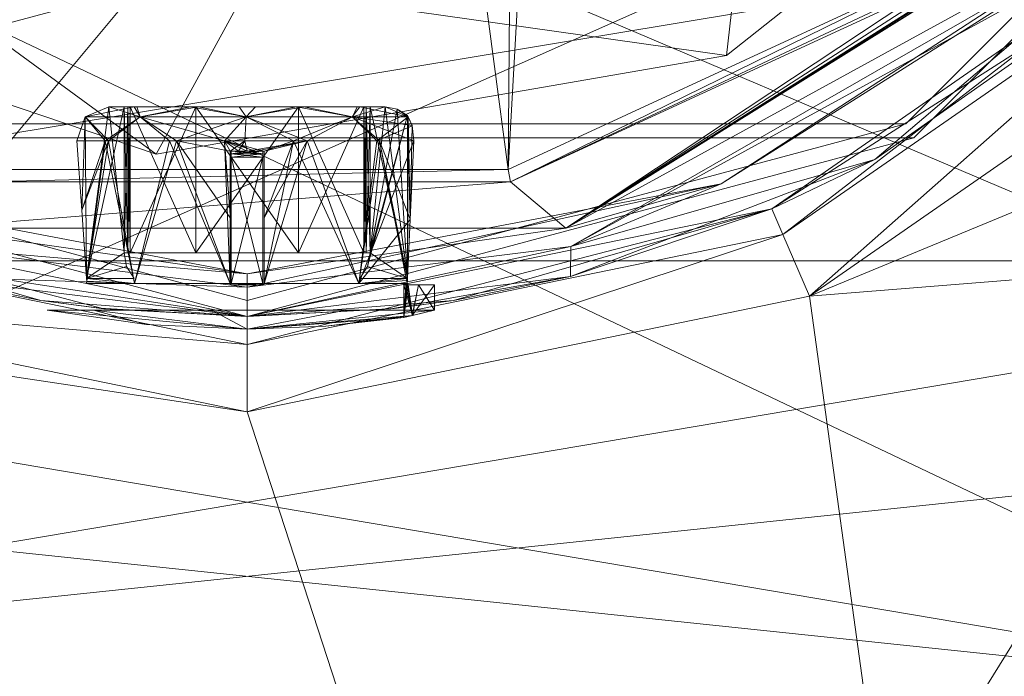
# Model space of a CAD drawing. Header units: millimetres. Extents: x -95 to 95, y -82 to 20.
# Tile 6 of 17: x -4 to 12, y -30 to -19. Entities that reach past the tile are written whole.
import ezdxf

# ---------------------------------------------------------------- set-up
doc = ezdxf.new("R2010")
doc.units = ezdxf.units.MM
doc.header["$LTSCALE"] = 2540
for name, color, linetype, lineweight in [('1', 7, 'Continuous', 18), ('115', 7, 'Continuous', 18), ('117', 7, 'Continuous', 18), ('196', 7, 'Continuous', 18), ('2', 7, 'Continuous', 18), ('208', 7, 'Continuous', 18), ('226', 7, 'Continuous', 18), ('248', 7, 'Continuous', 18), ('249', 7, 'Continuous', 18), ('250', 7, 'Continuous', 18), ('251', 7, 'Continuous', 18), ('252', 7, 'Continuous', 18), ('253', 7, 'Continuous', 18), ('254', 7, 'Continuous', 18), ('255', 7, 'Continuous', 18), ('256', 7, 'Continuous', 18), ('257', 7, 'Continuous', 18), ('258', 7, 'Continuous', 18), ('259', 7, 'Continuous', 18), ('260', 7, 'Continuous', 18), ('261', 7, 'Continuous', 18), ('262', 7, 'Continuous', 18), ('263', 7, 'Continuous', 18), ('264', 7, 'Continuous', 18), ('265', 7, 'Continuous', 18), ('266', 7, 'Continuous', 18), ('267', 7, 'Continuous', 18), ('268', 7, 'Continuous', 18), ('269', 7, 'Continuous', 18), ('270', 7, 'Continuous', 18), ('276', 7, 'Continuous', 18), ('69', 7, 'Continuous', 18), ('70', 7, 'Continuous', 18), ('72', 7, 'Continuous', 18), ('73', 7, 'Continuous', 18), ('74', 7, 'Continuous', 18), ('91', 7, 'Continuous', 18), ('92', 7, 'Continuous', 18)]:
    doc.layers.add(name, color=color, linetype=linetype, lineweight=lineweight)

msp = doc.modelspace()

# ---------------------------------------------------------------- linework, layer by layer
at = {"layer": '1', "color": 7, "linetype": 'Continuous'}
for points in [[(-94.5, 20), (94.5, 20), (-94.5, -20), (-94.5, 20)], [(-94.5, -20), (94.5, 20), (-34.625, -20), (-94.5, -20)], [(-34.625, -20), (94.5, 20), (-29.623, -20.689), (-34.625, -20)], [(-29.623, -20.689), (94.5, 20), (-25.002, -22.699), (-29.623, -20.689)], [(-25.002, -22.699), (94.5, 20), (-21.096, -25.882), (-25.002, -22.699)], [(-21.096, -25.882), (94.5, 20), (-18.193, -30), (-21.096, -25.882)], [(-18.193, -30), (94.5, 20), (25.005, -22.697), (-18.193, -30)], [(21.097, -25.88), (-18.193, -30), (25.005, -22.697), (21.097, -25.88)], [(18.193, -30), (-18.193, -30), (21.097, -25.88), (18.193, -30)]]:
    msp.add_3dface(points, dxfattribs=at)
at = {"layer": '115', "linetype": 'Continuous'}
for points in [[(8.265, -22.305, 83.7), (15.195, -17.495, 83.7), (8.437, -22.709, 84.761), (8.265, -22.305, 83.7)], [(15.195, -17.495, 83.7), (15.513, -17.798, 84.761), (8.437, -22.709, 84.761), (15.195, -17.495, 83.7)], [(15.513, -17.798, 84.761), (8.859, -23.683, 85.2), (8.437, -22.709, 84.761), (15.513, -17.798, 84.761)], [(16.281, -18.53, 85.2), (8.859, -23.683, 85.2), (15.513, -17.798, 84.761), (16.281, -18.53, 85.2)], [(-8.265, -22.305, 83.7), (0, -24, 83.7), (-8.437, -22.709, 84.761), (-8.265, -22.305, 83.7)], [(0, -24, 83.7), (8.265, -22.305, 83.7), (0, -24.439, 84.761), (0, -24, 83.7)], [(0, -24.439, 84.761), (8.265, -22.305, 83.7), (8.437, -22.709, 84.761), (0, -24.439, 84.761)], [(-8.859, -23.683, 85.2), (-8.437, -22.709, 84.761), (0, -24.439, 84.761), (-8.859, -23.683, 85.2)], [(-8.437, -22.709, 84.761), (0, -24, 83.7), (0, -24.439, 84.761), (-8.437, -22.709, 84.761)], [(8.859, -23.683, 85.2), (0, -25.5, 85.2), (8.437, -22.709, 84.761), (8.859, -23.683, 85.2)], [(0, -25.5, 85.2), (0, -24.439, 84.761), (8.437, -22.709, 84.761), (0, -25.5, 85.2)], [(0, -25.5, 85.2), (-8.859, -23.683, 85.2), (0, -24.439, 84.761), (0, -25.5, 85.2)]]:
    msp.add_3dface(points, dxfattribs=at)
at = {"layer": '117', "linetype": 'Continuous'}
for points in [[(4.183, -12.685, 87.7), (4.682, -11.482, 87.7), (4.11, -21.685, 87.7), (4.183, -12.685, 87.7)], [(4.11, -21.685, 87.7), (4.682, -11.482, 87.7), (11.564, -18.241, 87.7), (4.11, -21.685, 87.7)], [(-4.185, -12.683, 87.7), (-2.982, -13.182, 87.7), (-4.11, -21.685, 87.7), (-4.185, -12.683, 87.7)], [(2.982, -13.182, 87.7), (4.183, -12.685, 87.7), (4.11, -21.685, 87.7), (2.982, -13.182, 87.7)], [(-2.982, -13.182, 87.7), (2.982, -13.182, 87.7), (-4.11, -21.685, 87.7), (-2.982, -13.182, 87.7)], [(-4.11, -21.685, 87.7), (2.982, -13.182, 87.7), (4.11, -21.685, 87.7), (-4.11, -21.685, 87.7)]]:
    msp.add_3dface(points, dxfattribs=at)
at = {"layer": '196', "linetype": 'Continuous'}
for points in [[(13.824, -17.783, 61.49), (5.02, -22.608, 61.49), (13.244, -17.163, 85.807), (13.824, -17.783, 61.49)], [(13.244, -17.163, 85.807), (5.02, -22.608, 61.49), (12.657, -17.69, 85.807), (13.244, -17.163, 85.807)], [(12.657, -17.69, 85.807), (5.02, -22.608, 61.49), (12.049, -18.193, 85.807), (12.657, -17.69, 85.807)], [(12.049, -18.193, 85.807), (5.02, -22.608, 61.49), (11.819, -18.367, 85.925), (12.049, -18.193, 85.807)], [(11.685, -18.4, 87.507), (5.02, -22.608, 61.49), (4.15, -21.881, 87.507), (11.685, -18.4, 87.507)], [(11.819, -18.367, 85.925), (5.02, -22.608, 61.49), (11.717, -18.433, 86.207), (11.819, -18.367, 85.925)], [(11.717, -18.433, 86.207), (5.02, -22.608, 61.49), (11.685, -18.4, 87.507), (11.717, -18.433, 86.207)], [(5.02, -22.608, 61.49), (-5.02, -22.608, 61.49), (4.15, -21.881, 87.507), (5.02, -22.608, 61.49)], [(4.15, -21.881, 87.507), (-5.02, -22.608, 61.49), (-4.15, -21.881, 87.507), (4.15, -21.881, 87.507)]]:
    msp.add_3dface(points, dxfattribs=at)
at = {"layer": '2', "color": 7, "linetype": 'Continuous'}
for points in [[(-87, 20, 32), (-25.005, -22.697, 32), (18.193, -30, 32), (-87, 20, 32)], [(87, 20, 32), (-87, 20, 32), (87, -20, 32), (87, 20, 32)], [(87, -20, 32), (-87, 20, 32), (34.625, -20, 32), (87, -20, 32)], [(34.625, -20, 32), (-87, 20, 32), (29.623, -20.689, 32), (34.625, -20, 32)], [(29.623, -20.689, 32), (-87, 20, 32), (25.002, -22.699, 32), (29.623, -20.689, 32)], [(25.002, -22.699, 32), (-87, 20, 32), (21.096, -25.882, 32), (25.002, -22.699, 32)], [(21.096, -25.882, 32), (-87, 20, 32), (18.193, -30, 32), (21.096, -25.882, 32)], [(-25.005, -22.697, 32), (-21.097, -25.88, 32), (18.193, -30, 32), (-25.005, -22.697, 32)], [(-21.097, -25.88, 32), (-18.193, -30, 32), (18.193, -30, 32), (-21.097, -25.88, 32)]]:
    msp.add_3dface(points, dxfattribs=at)
at = {"layer": '208', "linetype": 'Continuous'}
for points in [[(4.11, -21.685, 87.7), (11.564, -18.241, 87.7), (4.15, -21.881, 87.507), (4.11, -21.685, 87.7)], [(4.15, -21.881, 87.507), (11.564, -18.241, 87.7), (11.647, -18.35, 87.646), (4.15, -21.881, 87.507)], [(11.685, -18.4, 87.507), (4.15, -21.881, 87.507), (11.647, -18.35, 87.646), (11.685, -18.4, 87.507)], [(-4.11, -21.685, 87.7), (4.11, -21.685, 87.7), (-4.15, -21.881, 87.507), (-4.11, -21.685, 87.7)], [(4.11, -21.685, 87.7), (4.15, -21.881, 87.507), (-4.15, -21.881, 87.507), (4.11, -21.685, 87.7)]]:
    msp.add_3dface(points, dxfattribs=at)
at = {"layer": '226', "linetype": 'Continuous'}
for points in [[(5.02, -22.608, 61.49), (13.824, -17.783, 61.49), (7.465, -21.911, 61.284), (5.02, -22.608, 61.49)], [(13.824, -17.783, 61.49), (13.887, -17.85, 61.284), (7.465, -21.911, 61.284), (13.824, -17.783, 61.49)], [(14.029, -18.002, 61.2), (5.1, -22.896, 61.2), (13.887, -17.85, 61.284), (14.029, -18.002, 61.2)], [(13.887, -17.85, 61.284), (5.1, -22.896, 61.2), (7.465, -21.911, 61.284), (13.887, -17.85, 61.284)], [(0, -23.331, 61.284), (-5.1, -22.896, 61.2), (-7.465, -21.911, 61.284), (0, -23.331, 61.284)], [(-5.02, -22.608, 61.49), (0, -23.331, 61.284), (-7.465, -21.911, 61.284), (-5.02, -22.608, 61.49)], [(5.1, -22.896, 61.2), (0, -23.54, 61.2), (7.465, -21.911, 61.284), (5.1, -22.896, 61.2)], [(7.465, -21.911, 61.284), (0, -23.54, 61.2), (0, -23.331, 61.284), (7.465, -21.911, 61.284)], [(5.02, -22.608, 61.49), (7.465, -21.911, 61.284), (0, -23.331, 61.284), (5.02, -22.608, 61.49)], [(-5.02, -22.608, 61.49), (5.02, -22.608, 61.49), (0, -23.331, 61.284), (-5.02, -22.608, 61.49)], [(0, -23.54, 61.2), (-5.1, -22.896, 61.2), (0, -23.331, 61.284), (0, -23.54, 61.2)]]:
    msp.add_3dface(points, dxfattribs=at)
at = {"layer": '248', "color": 7, "linetype": 'Continuous'}
for points in [[(-3.15, -23.9, 74.7), (-2.417, -23.9, 72.68), (-1.582, -24.125, 74.7), (-3.15, -23.9, 74.7)], [(-2.417, -23.9, 72.68), (-0.559, -23.9, 71.6), (0, -24.2, 74.7), (-2.417, -23.9, 72.68)], [(-1.582, -24.125, 74.7), (-2.417, -23.9, 72.68), (0, -24.2, 74.7), (-1.582, -24.125, 74.7)], [(-0.559, -23.9, 71.6), (1.559, -23.9, 71.963), (0, -24.2, 74.7), (-0.559, -23.9, 71.6)], [(1.559, -23.9, 71.963), (2.952, -23.9, 73.6), (0, -24.2, 74.7), (1.559, -23.9, 71.963)], [(0, -24.2, 74.7), (2.952, -23.9, 73.6), (2.605, -23.984, 74.082), (0, -24.2, 74.7)], [(2.471, -24.016, 74.7), (0, -24.2, 74.7), (2.605, -23.984, 74.082), (2.471, -24.016, 74.7)], [(1.239, -24.154, 74.7), (0, -24.2, 74.7), (2.471, -24.016, 74.7), (1.239, -24.154, 74.7)]]:
    msp.add_3dface(points, dxfattribs=at)
at = {"layer": '249', "color": 7, "linetype": 'Continuous'}
for points in [[(-3.15, -23.9, 74.7), (-1.582, -24.125, 74.7), (0, -24.2, 74.7), (-3.15, -23.9, 74.7)], [(-3.15, -23.9, 74.7), (0, -24.2, 74.7), (-2.417, -23.9, 76.72), (-3.15, -23.9, 74.7)], [(-2.417, -23.9, 76.72), (0, -24.2, 74.7), (-0.559, -23.9, 77.8), (-2.417, -23.9, 76.72)], [(-0.559, -23.9, 77.8), (0, -24.2, 74.7), (1.559, -23.9, 77.437), (-0.559, -23.9, 77.8)], [(1.559, -23.9, 77.437), (0, -24.2, 74.7), (2.952, -23.9, 75.8), (1.559, -23.9, 77.437)], [(2.952, -23.9, 75.8), (0, -24.2, 74.7), (2.602, -23.985, 75.311), (2.952, -23.9, 75.8)], [(0, -24.2, 74.7), (1.239, -24.154, 74.7), (2.602, -23.985, 75.311), (0, -24.2, 74.7)], [(1.239, -24.154, 74.7), (2.471, -24.016, 74.7), (2.602, -23.985, 75.311), (1.239, -24.154, 74.7)]]:
    msp.add_3dface(points, dxfattribs=at)
at = {"layer": '250', "color": 7, "linetype": 'Continuous'}
for points in [[(2.52, -23.475, 75.08), (2.471, -24.016, 74.7), (2.502, -23.5, 75), (2.52, -23.475, 75.08)], [(2.535, -23.5, 75.132), (2.471, -24.016, 74.7), (2.52, -23.475, 75.08), (2.535, -23.5, 75.132)], [(2.471, -24.016, 74.7), (2.605, -23.984, 74.082), (2.471, -23.5, 74.7), (2.471, -24.016, 74.7)], [(2.602, -23.985, 75.311), (2.471, -24.016, 74.7), (2.535, -23.5, 75.132), (2.602, -23.985, 75.311)], [(2.502, -23.5, 75), (2.471, -24.016, 74.7), (2.471, -23.5, 74.7), (2.502, -23.5, 75)], [(2.471, -23.5, 74.7), (2.605, -23.984, 74.082), (2.502, -23.5, 74.4), (2.471, -23.5, 74.7)], [(2.502, -23.5, 74.4), (2.605, -23.984, 74.082), (2.52, -23.475, 74.32), (2.502, -23.5, 74.4)], [(2.52, -23.475, 74.32), (2.605, -23.984, 74.082), (2.535, -23.5, 74.268), (2.52, -23.475, 74.32)], [(2.535, -23.5, 74.268), (2.605, -23.984, 74.082), (2.699, -23.5, 73.906), (2.535, -23.5, 74.268)], [(2.699, -23.5, 75.494), (2.602, -23.985, 75.311), (2.535, -23.5, 75.132), (2.699, -23.5, 75.494)], [(2.952, -23.9, 75.8), (2.602, -23.985, 75.311), (2.952, -23.5, 75.8), (2.952, -23.9, 75.8)], [(2.952, -23.5, 75.8), (2.602, -23.985, 75.311), (2.699, -23.5, 75.494), (2.952, -23.5, 75.8)], [(2.605, -23.984, 74.082), (2.952, -23.9, 73.6), (2.699, -23.5, 73.906), (2.605, -23.984, 74.082)], [(2.699, -23.5, 73.906), (2.952, -23.9, 73.6), (2.952, -23.5, 73.6), (2.699, -23.5, 73.906)]]:
    msp.add_3dface(points, dxfattribs=at)
at = {"layer": '251', "color": 7, "linetype": 'Continuous'}
for points in [[(-0.808, -20.7, 72.981), (-1.84, -20.7, 74.225), (-0.808, -23, 72.98), (-0.808, -20.7, 72.981)], [(-0.808, -23, 72.98), (-1.84, -20.7, 74.225), (-1.84, -23, 74.225), (-0.808, -23, 72.98)], [(0.808, -20.7, 72.981), (-0.808, -20.7, 72.981), (0.808, -23, 72.98), (0.808, -20.7, 72.981)], [(0.808, -23, 72.98), (-0.808, -20.7, 72.981), (-0.808, -23, 72.98), (0.808, -23, 72.98)], [(1.84, -20.7, 74.225), (0.808, -20.7, 72.981), (1.84, -23, 74.225), (1.84, -20.7, 74.225)], [(1.84, -23, 74.225), (0.808, -20.7, 72.981), (0.808, -23, 72.98), (1.84, -23, 74.225)]]:
    msp.add_3dface(points, dxfattribs=at)
at = {"layer": '252', "color": 7, "linetype": 'Continuous'}
for points in [[(-2.177, -20.7, 74.3), (-1.84, -20.7, 74.225), (-1.778, -20.7, 73.383), (-2.177, -20.7, 74.3)], [(-1.84, -20.7, 74.225), (-2.177, -20.7, 74.3), (-1.875, -20.7, 74.279), (-1.84, -20.7, 74.225)], [(-2.177, -20.7, 74.3), (-1.936, -20.7, 74.3), (-1.875, -20.7, 74.279), (-2.177, -20.7, 74.3)], [(-1.84, -20.7, 74.225), (-0.808, -20.7, 72.981), (-1.778, -20.7, 73.383), (-1.84, -20.7, 74.225)], [(-1.778, -20.7, 73.383), (-0.808, -20.7, 72.981), (-0.766, -20.7, 72.624), (-1.778, -20.7, 73.383)], [(-0.808, -20.7, 72.981), (0.808, -20.7, 72.981), (0.893, -20.7, 72.675), (-0.808, -20.7, 72.981)], [(-0.766, -20.7, 72.624), (-0.808, -20.7, 72.981), (0.893, -20.7, 72.675), (-0.766, -20.7, 72.624)], [(0.134, -20.7, 72.491), (-0.766, -20.7, 72.624), (0.893, -20.7, 72.675), (0.134, -20.7, 72.491)], [(0.808, -20.7, 72.981), (1.84, -20.7, 74.225), (1.735, -20.7, 73.326), (0.808, -20.7, 72.981)], [(0.893, -20.7, 72.675), (0.808, -20.7, 72.981), (1.735, -20.7, 73.326), (0.893, -20.7, 72.675)], [(1.735, -20.7, 73.326), (1.84, -20.7, 74.225), (1.875, -20.7, 74.279), (1.735, -20.7, 73.326)], [(2.177, -20.7, 74.3), (1.735, -20.7, 73.326), (1.936, -20.7, 74.3), (2.177, -20.7, 74.3)], [(1.936, -20.7, 74.3), (1.735, -20.7, 73.326), (1.875, -20.7, 74.279), (1.936, -20.7, 74.3)]]:
    msp.add_3dface(points, dxfattribs=at)
at = {"layer": '253', "color": 7, "linetype": 'Continuous'}
for points in [[(-2.526, -23.4, 74.3), (-2.177, -20.7, 74.3), (-2.548, -20.859, 74.3), (-2.526, -23.4, 74.3)], [(-1.936, -23, 74.3), (-2.177, -20.7, 74.3), (-2.526, -23.4, 74.3), (-1.936, -23, 74.3)], [(-1.936, -20.7, 74.3), (-2.177, -20.7, 74.3), (-1.936, -23, 74.3), (-1.936, -20.7, 74.3)], [(2.177, -20.7, 74.3), (1.936, -20.7, 74.3), (2.526, -23.4, 74.3), (2.177, -20.7, 74.3)], [(1.936, -20.7, 74.3), (1.936, -23, 74.3), (2.526, -23.4, 74.3), (1.936, -20.7, 74.3)], [(2.366, -20.736, 74.3), (2.177, -20.7, 74.3), (2.526, -23.4, 74.3), (2.366, -20.736, 74.3)], [(2.526, -20.837, 74.3), (2.366, -20.736, 74.3), (2.526, -23.4, 74.3), (2.526, -20.837, 74.3)], [(-2.682, -21.236, 74.3), (-2.603, -22.326, 74.3), (-2.548, -20.859, 74.3), (-2.682, -21.236, 74.3)], [(-2.603, -22.326, 74.3), (-2.526, -23.4, 74.3), (-2.548, -20.859, 74.3), (-2.603, -22.326, 74.3)], [(-1.896, -23.213, 74.3), (-1.936, -23, 74.3), (-2.526, -23.4, 74.3), (-1.896, -23.213, 74.3)], [(2.526, -23.4, 74.3), (1.936, -23, 74.3), (1.896, -23.214, 74.3), (2.526, -23.4, 74.3)], [(-1.778, -23.4, 74.3), (-1.896, -23.213, 74.3), (-2.526, -23.4, 74.3), (-1.778, -23.4, 74.3)], [(1.778, -23.4, 74.3), (2.526, -23.4, 74.3), (1.896, -23.214, 74.3), (1.778, -23.4, 74.3)]]:
    msp.add_3dface(points, dxfattribs=at)
at = {"layer": '254', "color": 7, "linetype": 'Continuous'}
for points in [[(2.526, -20.837, 74.3), (2.526, -23.4, 74.3), (2.569, -22.472, 74.168), (2.526, -20.837, 74.3)], [(2.526, -20.837, 74.3), (2.569, -22.472, 74.168), (2.538, -20.856, 74.259), (2.526, -20.837, 74.3)], [(2.538, -20.856, 74.259), (2.569, -22.472, 74.168), (2.601, -21.001, 74.09), (2.538, -20.856, 74.259)], [(2.569, -22.472, 74.168), (2.628, -21.236, 74.032), (2.601, -21.001, 74.09), (2.569, -22.472, 74.168)]]:
    msp.add_3dface(points, dxfattribs=at)
at = {"layer": '255', "color": 7, "linetype": 'Continuous'}
for points in [[(-2.603, -22.326, 74.3), (-2.682, -21.236, 74.3), (-2.234, -21.236, 73.162), (-2.603, -22.326, 74.3)], [(-2.526, -23.4, 74.3), (-2.603, -22.326, 74.3), (-2.234, -21.236, 73.162), (-2.526, -23.4, 74.3)], [(-2.524, -23.444, 74.31), (-2.526, -23.4, 74.3), (-2.234, -21.236, 73.162), (-2.524, -23.444, 74.31)], [(-1.77, -23.479, 72.863), (-2.524, -23.444, 74.31), (-2.234, -21.236, 73.162), (-1.77, -23.479, 72.863)], [(-1.109, -21.236, 72.225), (-1.77, -23.479, 72.863), (-2.234, -21.236, 73.162), (-1.109, -21.236, 72.225)], [(-0.268, -23.479, 72.163), (-1.77, -23.479, 72.863), (-1.109, -21.236, 72.225), (-0.268, -23.479, 72.163)], [(-0.268, -23.479, 72.163), (-1.109, -21.236, 72.225), (-0.268, -22.447, 72.088), (-0.268, -23.479, 72.163)], [(-0.268, -21.4, 72.013), (-0.268, -22.447, 72.088), (-1.109, -21.236, 72.225), (-0.268, -21.4, 72.013)], [(-0.037, -21.236, 71.989), (-0.268, -21.4, 72.013), (-1.109, -21.236, 72.225), (-0.037, -21.236, 71.989)], [(-0.134, -21.4, 72.003), (-0.268, -21.4, 72.013), (-0.037, -21.236, 71.989), (-0.134, -21.4, 72.003)], [(0, -21.4, 72), (-0.134, -21.4, 72.003), (-0.037, -21.236, 71.989), (0, -21.4, 72)], [(0.944, -21.236, 72.158), (0, -21.4, 72), (-0.037, -21.236, 71.989), (0.944, -21.236, 72.158)], [(0.134, -21.4, 72.003), (0, -21.4, 72), (0.944, -21.236, 72.158), (0.134, -21.4, 72.003)], [(0.268, -21.4, 72.013), (0.134, -21.4, 72.003), (0.944, -21.236, 72.158), (0.268, -21.4, 72.013)], [(0.268, -22.447, 72.089), (0.268, -21.4, 72.013), (0.944, -21.236, 72.158), (0.268, -22.447, 72.089)], [(0.268, -23.479, 72.163), (0.268, -22.447, 72.089), (0.944, -21.236, 72.158), (0.268, -23.479, 72.163)], [(1.761, -23.479, 72.854), (0.268, -23.479, 72.163), (0.944, -21.236, 72.158), (1.761, -23.479, 72.854)], [(2.044, -21.236, 72.918), (1.761, -23.479, 72.854), (0.944, -21.236, 72.158), (2.044, -21.236, 72.918)], [(2.628, -21.236, 74.032), (2.569, -22.472, 74.168), (1.761, -23.479, 72.854), (2.628, -21.236, 74.032)], [(2.628, -21.236, 74.032), (1.761, -23.479, 72.854), (2.044, -21.236, 72.918), (2.628, -21.236, 74.032)], [(2.569, -22.472, 74.168), (2.526, -23.4, 74.3), (1.761, -23.479, 72.854), (2.569, -22.472, 74.168)], [(2.524, -23.434, 74.306), (1.761, -23.479, 72.854), (2.526, -23.4, 74.3), (2.524, -23.434, 74.306)], [(-2.526, -23.479, 74.338), (-2.524, -23.444, 74.31), (-1.77, -23.479, 72.863), (-2.526, -23.479, 74.338)], [(2.522, -23.479, 74.314), (1.761, -23.479, 72.854), (2.524, -23.434, 74.306), (2.522, -23.479, 74.314)]]:
    msp.add_3dface(points, dxfattribs=at)
at = {"layer": '256', "color": 7, "linetype": 'Continuous'}
for points in [[(-2.177, -20.7, 74.3), (-1.778, -20.7, 73.383), (-2.548, -20.859, 74.3), (-2.177, -20.7, 74.3)], [(-2.548, -20.859, 74.3), (-1.778, -20.7, 73.383), (-1.682, -20.859, 72.745), (-2.548, -20.859, 74.3)], [(-1.778, -20.7, 73.383), (-0.766, -20.7, 72.624), (-1.682, -20.859, 72.745), (-1.778, -20.7, 73.383)], [(-0.766, -20.7, 72.624), (-0.016, -20.859, 72.121), (-1.682, -20.859, 72.745), (-0.766, -20.7, 72.624)], [(-0.766, -20.7, 72.624), (0.134, -20.7, 72.491), (-0.016, -20.859, 72.121), (-0.766, -20.7, 72.624)], [(0.134, -20.7, 72.491), (0.893, -20.7, 72.675), (-0.016, -20.859, 72.121), (0.134, -20.7, 72.491)], [(0.893, -20.7, 72.675), (1.658, -20.859, 72.724), (-0.016, -20.859, 72.121), (0.893, -20.7, 72.675)], [(0.893, -20.7, 72.675), (1.735, -20.7, 73.326), (1.658, -20.859, 72.724), (0.893, -20.7, 72.675)], [(1.735, -20.7, 73.326), (2.177, -20.7, 74.3), (1.658, -20.859, 72.724), (1.735, -20.7, 73.326)], [(2.177, -20.7, 74.3), (2.538, -20.856, 74.259), (1.658, -20.859, 72.724), (2.177, -20.7, 74.3)], [(2.177, -20.7, 74.3), (2.366, -20.736, 74.3), (2.538, -20.856, 74.259), (2.177, -20.7, 74.3)], [(2.366, -20.736, 74.3), (2.526, -20.837, 74.3), (2.538, -20.856, 74.259), (2.366, -20.736, 74.3)], [(-2.682, -21.236, 74.3), (-2.548, -20.859, 74.3), (-2.234, -21.236, 73.162), (-2.682, -21.236, 74.3)], [(-2.234, -21.236, 73.162), (-2.548, -20.859, 74.3), (-1.682, -20.859, 72.745), (-2.234, -21.236, 73.162)], [(-1.109, -21.236, 72.225), (-2.234, -21.236, 73.162), (-1.682, -20.859, 72.745), (-1.109, -21.236, 72.225)], [(-0.016, -20.859, 72.121), (-1.109, -21.236, 72.225), (-1.682, -20.859, 72.745), (-0.016, -20.859, 72.121)], [(-0.037, -21.236, 71.989), (-1.109, -21.236, 72.225), (-0.016, -20.859, 72.121), (-0.037, -21.236, 71.989)], [(0.944, -21.236, 72.158), (-0.037, -21.236, 71.989), (-0.016, -20.859, 72.121), (0.944, -21.236, 72.158)], [(1.658, -20.859, 72.724), (0.944, -21.236, 72.158), (-0.016, -20.859, 72.121), (1.658, -20.859, 72.724)], [(2.044, -21.236, 72.918), (0.944, -21.236, 72.158), (1.658, -20.859, 72.724), (2.044, -21.236, 72.918)], [(2.538, -20.856, 74.259), (2.044, -21.236, 72.918), (1.658, -20.859, 72.724), (2.538, -20.856, 74.259)], [(2.538, -20.856, 74.259), (2.601, -21.001, 74.09), (2.044, -21.236, 72.918), (2.538, -20.856, 74.259)], [(2.601, -21.001, 74.09), (2.628, -21.236, 74.032), (2.044, -21.236, 72.918), (2.601, -21.001, 74.09)]]:
    msp.add_3dface(points, dxfattribs=at)
at = {"layer": '257', "color": 7, "linetype": 'Continuous'}
for points in [[(1.84, -20.7, 74.225), (1.84, -23, 74.225), (1.875, -23, 74.279), (1.84, -20.7, 74.225)], [(1.875, -20.7, 74.279), (1.84, -20.7, 74.225), (1.875, -23, 74.279), (1.875, -20.7, 74.279)], [(1.936, -20.7, 74.3), (1.875, -20.7, 74.279), (1.936, -23, 74.3), (1.936, -20.7, 74.3)], [(1.936, -23, 74.3), (1.875, -20.7, 74.279), (1.875, -23, 74.279), (1.936, -23, 74.3)]]:
    msp.add_3dface(points, dxfattribs=at)
at = {"layer": '258', "color": 7, "linetype": 'Continuous'}
for points in [[(-1.875, -20.7, 74.279), (-1.936, -20.7, 74.3), (-1.875, -23, 74.279), (-1.875, -20.7, 74.279)], [(-1.936, -20.7, 74.3), (-1.936, -23, 74.3), (-1.875, -23, 74.279), (-1.936, -20.7, 74.3)], [(-1.84, -23, 74.225), (-1.84, -20.7, 74.225), (-1.875, -20.7, 74.279), (-1.84, -23, 74.225)], [(-1.84, -23, 74.225), (-1.875, -20.7, 74.279), (-1.875, -23, 74.279), (-1.84, -23, 74.225)]]:
    msp.add_3dface(points, dxfattribs=at)
at = {"layer": '259', "color": 7, "linetype": 'Continuous'}
for points in [[(-2.177, -20.7, 75.1), (-1.738, -20.7, 76.07), (-1.936, -20.7, 75.1), (-2.177, -20.7, 75.1)], [(-1.936, -20.7, 75.1), (-1.738, -20.7, 76.07), (-1.875, -20.7, 75.121), (-1.936, -20.7, 75.1)], [(-1.738, -20.7, 76.07), (-1.84, -20.7, 75.175), (-1.875, -20.7, 75.121), (-1.738, -20.7, 76.07)], [(-0.808, -20.7, 76.419), (-1.84, -20.7, 75.175), (-1.738, -20.7, 76.07), (-0.808, -20.7, 76.419)], [(-0.891, -20.7, 76.726), (-0.808, -20.7, 76.419), (-1.738, -20.7, 76.07), (-0.891, -20.7, 76.726)], [(0.808, -20.7, 76.419), (-0.808, -20.7, 76.419), (-0.891, -20.7, 76.726), (0.808, -20.7, 76.419)], [(0.778, -20.7, 76.772), (0.808, -20.7, 76.419), (-0.891, -20.7, 76.726), (0.778, -20.7, 76.772)], [(-0.122, -20.7, 76.91), (0.778, -20.7, 76.772), (-0.891, -20.7, 76.726), (-0.122, -20.7, 76.91)], [(1.777, -20.7, 76.02), (0.808, -20.7, 76.419), (0.778, -20.7, 76.772), (1.777, -20.7, 76.02)], [(1.84, -20.7, 75.175), (0.808, -20.7, 76.419), (1.777, -20.7, 76.02), (1.84, -20.7, 75.175)], [(2.177, -20.7, 75.1), (1.84, -20.7, 75.175), (1.777, -20.7, 76.02), (2.177, -20.7, 75.1)], [(1.875, -20.7, 75.121), (1.84, -20.7, 75.175), (2.177, -20.7, 75.1), (1.875, -20.7, 75.121)], [(1.936, -20.7, 75.1), (1.875, -20.7, 75.121), (2.177, -20.7, 75.1), (1.936, -20.7, 75.1)]]:
    msp.add_3dface(points, dxfattribs=at)
at = {"layer": '260', "color": 7, "linetype": 'Continuous'}
for points in [[(-1.84, -20.7, 75.175), (-0.808, -20.7, 76.419), (-1.84, -23, 75.175), (-1.84, -20.7, 75.175)], [(-1.84, -23, 75.175), (-0.808, -20.7, 76.419), (-0.808, -23, 76.42), (-1.84, -23, 75.175)], [(-0.808, -20.7, 76.419), (0.808, -20.7, 76.419), (-0.808, -23, 76.42), (-0.808, -20.7, 76.419)], [(-0.808, -23, 76.42), (0.808, -20.7, 76.419), (0.808, -23, 76.42), (-0.808, -23, 76.42)], [(0.808, -20.7, 76.419), (1.84, -20.7, 75.175), (0.808, -23, 76.42), (0.808, -20.7, 76.419)], [(0.808, -23, 76.42), (1.84, -20.7, 75.175), (1.84, -23, 75.175), (0.808, -23, 76.42)]]:
    msp.add_3dface(points, dxfattribs=at)
at = {"layer": '261', "color": 7, "linetype": 'Continuous'}
for points in [[(-2.548, -20.859, 75.1), (-2.177, -20.7, 75.1), (-2.526, -23.4, 75.1), (-2.548, -20.859, 75.1)], [(-2.177, -20.7, 75.1), (-1.936, -20.7, 75.1), (-2.526, -23.4, 75.1), (-2.177, -20.7, 75.1)], [(-1.936, -20.7, 75.1), (-1.936, -23, 75.1), (-2.526, -23.4, 75.1), (-1.936, -20.7, 75.1)], [(1.936, -20.7, 75.1), (2.177, -20.7, 75.1), (1.936, -23, 75.1), (1.936, -20.7, 75.1)], [(1.936, -23, 75.1), (2.177, -20.7, 75.1), (2.366, -20.736, 75.1), (1.936, -23, 75.1)], [(2.366, -20.736, 75.1), (2.526, -20.837, 75.1), (1.936, -23, 75.1), (2.366, -20.736, 75.1)], [(-2.682, -21.236, 75.1), (-2.548, -20.859, 75.1), (-2.603, -22.326, 75.1), (-2.682, -21.236, 75.1)], [(-2.603, -22.326, 75.1), (-2.548, -20.859, 75.1), (-2.526, -23.4, 75.1), (-2.603, -22.326, 75.1)], [(2.526, -23.4, 75.1), (1.896, -23.213, 75.1), (2.526, -20.837, 75.1), (2.526, -23.4, 75.1)], [(1.896, -23.213, 75.1), (1.936, -23, 75.1), (2.526, -20.837, 75.1), (1.896, -23.213, 75.1)], [(-2.526, -23.4, 75.1), (-1.936, -23, 75.1), (-1.896, -23.214, 75.1), (-2.526, -23.4, 75.1)], [(-1.778, -23.4, 75.1), (-2.526, -23.4, 75.1), (-1.896, -23.214, 75.1), (-1.778, -23.4, 75.1)], [(1.778, -23.4, 75.1), (1.896, -23.213, 75.1), (2.526, -23.4, 75.1), (1.778, -23.4, 75.1)]]:
    msp.add_3dface(points, dxfattribs=at)
at = {"layer": '262', "color": 7, "linetype": 'Continuous'}
for points in [[(2.526, -23.4, 75.1), (2.526, -20.837, 75.1), (2.539, -20.858, 75.144), (2.526, -23.4, 75.1)], [(2.569, -22.468, 75.232), (2.526, -23.4, 75.1), (2.539, -20.858, 75.144), (2.569, -22.468, 75.232)], [(2.599, -20.995, 75.306), (2.569, -22.468, 75.232), (2.539, -20.858, 75.144), (2.599, -20.995, 75.306)], [(2.628, -21.236, 75.368), (2.569, -22.468, 75.232), (2.599, -20.995, 75.306), (2.628, -21.236, 75.368)]]:
    msp.add_3dface(points, dxfattribs=at)
at = {"layer": '263', "color": 7, "linetype": 'Continuous'}
for points in [[(-2.682, -21.236, 75.1), (-2.603, -22.326, 75.1), (-2.182, -21.236, 76.309), (-2.682, -21.236, 75.1)], [(-2.526, -23.4, 75.1), (-2.182, -21.236, 76.309), (-2.603, -22.326, 75.1), (-2.526, -23.4, 75.1)], [(-2.182, -21.236, 76.309), (-2.526, -23.4, 75.1), (-1.77, -23.479, 76.537), (-2.182, -21.236, 76.309)], [(-1.221, -21.236, 77.121), (-2.182, -21.236, 76.309), (-1.77, -23.479, 76.537), (-1.221, -21.236, 77.121)], [(-0.268, -23.479, 77.237), (-1.221, -21.236, 77.121), (-1.77, -23.479, 76.537), (-0.268, -23.479, 77.237)], [(-0.357, -21.236, 77.388), (-1.221, -21.236, 77.121), (-0.268, -23.479, 77.237), (-0.357, -21.236, 77.388)], [(0.733, -21.236, 77.311), (-0.357, -21.236, 77.388), (0.268, -21.4, 77.387), (0.733, -21.236, 77.311)], [(0.268, -21.4, 77.387), (-0.357, -21.236, 77.388), (0.134, -21.4, 77.397), (0.268, -21.4, 77.387)], [(0.134, -21.4, 77.397), (-0.357, -21.236, 77.388), (0, -21.4, 77.4), (0.134, -21.4, 77.397)], [(0, -21.4, 77.4), (-0.357, -21.236, 77.388), (-0.134, -21.4, 77.397), (0, -21.4, 77.4)], [(-0.134, -21.4, 77.397), (-0.357, -21.236, 77.388), (-0.268, -21.4, 77.387), (-0.134, -21.4, 77.397)], [(-0.268, -21.4, 77.387), (-0.357, -21.236, 77.388), (-0.268, -22.399, 77.315), (-0.268, -21.4, 77.387)], [(-0.268, -22.399, 77.315), (-0.357, -21.236, 77.388), (-0.268, -23.479, 77.237), (-0.268, -22.399, 77.315)], [(1.761, -23.479, 76.546), (0.733, -21.236, 77.311), (0.268, -23.479, 77.237), (1.761, -23.479, 76.546)], [(0.268, -21.4, 77.387), (0.268, -22.447, 77.312), (0.733, -21.236, 77.311), (0.268, -21.4, 77.387)], [(0.268, -23.479, 77.237), (0.733, -21.236, 77.311), (0.268, -22.447, 77.312), (0.268, -23.479, 77.237)], [(2.085, -21.236, 76.434), (0.733, -21.236, 77.311), (1.761, -23.479, 76.546), (2.085, -21.236, 76.434)], [(2.522, -23.479, 75.086), (2.085, -21.236, 76.434), (1.761, -23.479, 76.546), (2.522, -23.479, 75.086)], [(2.569, -22.468, 75.232), (2.628, -21.236, 75.368), (2.085, -21.236, 76.434), (2.569, -22.468, 75.232)], [(2.569, -22.468, 75.232), (2.085, -21.236, 76.434), (2.526, -23.4, 75.1), (2.569, -22.468, 75.232)], [(2.526, -23.4, 75.1), (2.085, -21.236, 76.434), (2.522, -23.479, 75.086), (2.526, -23.4, 75.1)], [(-2.526, -23.4, 75.1), (-2.524, -23.444, 75.09), (-1.77, -23.479, 76.537), (-2.526, -23.4, 75.1)], [(2.524, -23.434, 75.094), (2.526, -23.4, 75.1), (2.522, -23.479, 75.086), (2.524, -23.434, 75.094)], [(-2.524, -23.444, 75.09), (-2.526, -23.479, 75.062), (-1.77, -23.479, 76.537), (-2.524, -23.444, 75.09)]]:
    msp.add_3dface(points, dxfattribs=at)
at = {"layer": '264', "color": 7, "linetype": 'Continuous'}
for points in [[(-2.177, -20.7, 75.1), (-2.548, -20.859, 75.1), (-1.682, -20.859, 76.655), (-2.177, -20.7, 75.1)], [(-1.738, -20.7, 76.07), (-2.177, -20.7, 75.1), (-1.682, -20.859, 76.655), (-1.738, -20.7, 76.07)], [(-0.891, -20.7, 76.726), (-1.738, -20.7, 76.07), (-1.682, -20.859, 76.655), (-0.891, -20.7, 76.726)], [(-0.891, -20.7, 76.726), (-1.682, -20.859, 76.655), (-0.016, -20.859, 77.279), (-0.891, -20.7, 76.726)], [(-0.122, -20.7, 76.91), (-0.891, -20.7, 76.726), (-0.016, -20.859, 77.279), (-0.122, -20.7, 76.91)], [(0.778, -20.7, 76.772), (-0.122, -20.7, 76.91), (-0.016, -20.859, 77.279), (0.778, -20.7, 76.772)], [(0.778, -20.7, 76.772), (-0.016, -20.859, 77.279), (1.657, -20.859, 76.676), (0.778, -20.7, 76.772)], [(1.777, -20.7, 76.02), (0.778, -20.7, 76.772), (1.657, -20.859, 76.676), (1.777, -20.7, 76.02)], [(2.539, -20.858, 75.144), (1.777, -20.7, 76.02), (1.657, -20.859, 76.676), (2.539, -20.858, 75.144)], [(2.177, -20.7, 75.1), (1.777, -20.7, 76.02), (2.539, -20.858, 75.144), (2.177, -20.7, 75.1)], [(2.366, -20.736, 75.1), (2.177, -20.7, 75.1), (2.539, -20.858, 75.144), (2.366, -20.736, 75.1)], [(2.526, -20.837, 75.1), (2.366, -20.736, 75.1), (2.539, -20.858, 75.144), (2.526, -20.837, 75.1)], [(-2.548, -20.859, 75.1), (-2.682, -21.236, 75.1), (-2.182, -21.236, 76.309), (-2.548, -20.859, 75.1)], [(-2.548, -20.859, 75.1), (-2.182, -21.236, 76.309), (-1.682, -20.859, 76.655), (-2.548, -20.859, 75.1)], [(-2.182, -21.236, 76.309), (-1.221, -21.236, 77.121), (-1.682, -20.859, 76.655), (-2.182, -21.236, 76.309)], [(-1.221, -21.236, 77.121), (-0.357, -21.236, 77.388), (-1.682, -20.859, 76.655), (-1.221, -21.236, 77.121)], [(-1.682, -20.859, 76.655), (-0.357, -21.236, 77.388), (-0.016, -20.859, 77.279), (-1.682, -20.859, 76.655)], [(-0.357, -21.236, 77.388), (0.733, -21.236, 77.311), (-0.016, -20.859, 77.279), (-0.357, -21.236, 77.388)], [(-0.016, -20.859, 77.279), (0.733, -21.236, 77.311), (1.657, -20.859, 76.676), (-0.016, -20.859, 77.279)], [(0.733, -21.236, 77.311), (2.085, -21.236, 76.434), (1.657, -20.859, 76.676), (0.733, -21.236, 77.311)], [(2.599, -20.995, 75.306), (2.539, -20.858, 75.144), (1.657, -20.859, 76.676), (2.599, -20.995, 75.306)], [(2.628, -21.236, 75.368), (2.599, -20.995, 75.306), (1.657, -20.859, 76.676), (2.628, -21.236, 75.368)], [(2.085, -21.236, 76.434), (2.628, -21.236, 75.368), (1.657, -20.859, 76.676), (2.085, -21.236, 76.434)]]:
    msp.add_3dface(points, dxfattribs=at)
at = {"layer": '265', "color": 7, "linetype": 'Continuous'}
for points in [[(1.84, -20.7, 75.175), (1.875, -20.7, 75.121), (1.84, -23, 75.175), (1.84, -20.7, 75.175)], [(1.84, -23, 75.175), (1.875, -20.7, 75.121), (1.875, -23, 75.121), (1.84, -23, 75.175)], [(1.875, -20.7, 75.121), (1.936, -20.7, 75.1), (1.875, -23, 75.121), (1.875, -20.7, 75.121)], [(1.936, -20.7, 75.1), (1.936, -23, 75.1), (1.875, -23, 75.121), (1.936, -20.7, 75.1)]]:
    msp.add_3dface(points, dxfattribs=at)
at = {"layer": '266', "color": 7, "linetype": 'Continuous'}
for points in [[(-1.936, -20.7, 75.1), (-1.875, -20.7, 75.121), (-1.936, -23, 75.1), (-1.936, -20.7, 75.1)], [(-1.936, -23, 75.1), (-1.875, -20.7, 75.121), (-1.875, -23, 75.121), (-1.936, -23, 75.1)], [(-1.875, -20.7, 75.121), (-1.84, -20.7, 75.175), (-1.875, -23, 75.121), (-1.875, -20.7, 75.121)], [(-1.84, -20.7, 75.175), (-1.84, -23, 75.175), (-1.875, -23, 75.121), (-1.84, -20.7, 75.175)]]:
    msp.add_3dface(points, dxfattribs=at)
at = {"layer": '267', "color": 7, "linetype": 'Continuous'}
for points in [[(-0.251, -21.4, 77.4), (-0.25, -21.442, 77.4), (0, -21.4, 77.4), (-0.251, -21.4, 77.4)], [(0.25, -21.442, 77.4), (0.251, -21.4, 77.4), (-0.25, -21.442, 77.4), (0.25, -21.442, 77.4)], [(-0.25, -21.442, 77.4), (0.251, -21.4, 77.4), (0, -21.4, 77.4), (-0.25, -21.442, 77.4)], [(0.25, -21.492, 77.4), (0.25, -21.442, 77.4), (-0.25, -21.492, 77.4), (0.25, -21.492, 77.4)], [(-0.25, -21.492, 77.4), (0.25, -21.442, 77.4), (-0.25, -21.442, 77.4), (-0.25, -21.492, 77.4)], [(0.25, -23.48, 77.4), (0.25, -21.492, 77.4), (-0.25, -23.48, 77.4), (0.25, -23.48, 77.4)], [(-0.25, -23.48, 77.4), (0.25, -21.492, 77.4), (-0.25, -21.492, 77.4), (-0.25, -23.48, 77.4)], [(0.27, -23.5, 77.4), (0.25, -23.48, 77.4), (-0.27, -23.5, 77.4), (0.27, -23.5, 77.4)], [(-0.27, -23.5, 77.4), (0.25, -23.48, 77.4), (-0.25, -23.48, 77.4), (-0.27, -23.5, 77.4)]]:
    msp.add_3dface(points, dxfattribs=at)
at = {"layer": '268', "color": 7, "linetype": 'Continuous'}
for points in [[(-0.251, -21.4, 72), (0, -21.4, 72), (0.25, -21.442, 72), (-0.251, -21.4, 72)], [(-0.25, -21.442, 72), (-0.251, -21.4, 72), (0.25, -21.442, 72), (-0.25, -21.442, 72)], [(-0.25, -21.492, 72), (-0.25, -21.442, 72), (0.25, -21.492, 72), (-0.25, -21.492, 72)], [(0.25, -21.492, 72), (-0.25, -21.442, 72), (0.25, -21.442, 72), (0.25, -21.492, 72)], [(-0.25, -23.48, 72), (-0.25, -21.492, 72), (0.25, -23.48, 72), (-0.25, -23.48, 72)], [(0.25, -23.48, 72), (-0.25, -21.492, 72), (0.25, -21.492, 72), (0.25, -23.48, 72)], [(0.25, -21.442, 72), (0, -21.4, 72), (0.251, -21.4, 72), (0.25, -21.442, 72)], [(-0.27, -23.5, 72), (-0.25, -23.48, 72), (0.27, -23.5, 72), (-0.27, -23.5, 72)], [(0.27, -23.5, 72), (-0.25, -23.48, 72), (0.25, -23.48, 72), (0.27, -23.5, 72)]]:
    msp.add_3dface(points, dxfattribs=at)
at = {"layer": '269', "color": 7, "linetype": 'Continuous'}
for points in [[(-10.375, -20.97, 59.5), (17.97, -13.375, 59.5), (-17.97, -13.375, 59.5), (-10.375, -20.97, 59.5)], [(10.375, -20.97, 59.5), (17.97, -13.375, 59.5), (-10.375, -20.97, 59.5), (10.375, -20.97, 59.5)], [(0, -23.75, 59.5), (10.375, -20.97, 59.5), (-10.375, -20.97, 59.5), (0, -23.75, 59.5)]]:
    msp.add_3dface(points, dxfattribs=at)
at = {"layer": '270', "color": 7, "linetype": 'Continuous'}
for points in [[(17.97, -13.375, 59.5), (10.375, -20.97, 59.5), (17.97, -13.375, 58.5), (17.97, -13.375, 59.5)], [(17.97, -13.375, 58.5), (10.375, -20.97, 59.5), (10.375, -20.97, 58.5), (17.97, -13.375, 58.5)], [(0, -23.75, 59.5), (-10.375, -20.97, 59.5), (0, -23.75, 58.5), (0, -23.75, 59.5)], [(0, -23.75, 58.5), (-10.375, -20.97, 59.5), (-10.375, -20.97, 58.5), (0, -23.75, 58.5)], [(10.375, -20.97, 59.5), (0, -23.75, 59.5), (10.375, -20.97, 58.5), (10.375, -20.97, 59.5)], [(10.375, -20.97, 58.5), (0, -23.75, 59.5), (0, -23.75, 58.5), (10.375, -20.97, 58.5)]]:
    msp.add_3dface(points, dxfattribs=at)
at = {"layer": '276', "linetype": 'Continuous'}
for points in [[(14.696, -14.237, 59.5), (7.912, -16.704, 67.7), (7.548, -19.89, 59.5), (14.696, -14.237, 59.5)], [(-1.433, -21.444, 59.5), (-7.912, -16.704, 67.7), (-10.065, -18.522, 59.5), (-1.433, -21.444, 59.5)], [(0, -18.823, 67.7), (-7.912, -16.704, 67.7), (-1.433, -21.444, 59.5), (0, -18.823, 67.7)], [(7.912, -16.704, 67.7), (0, -18.823, 67.7), (7.548, -19.89, 59.5), (7.912, -16.704, 67.7)], [(7.548, -19.89, 59.5), (0, -18.823, 67.7), (-1.433, -21.444, 59.5), (7.548, -19.89, 59.5)]]:
    msp.add_3dface(points, dxfattribs=at)
at = {"layer": '69', "color": 7, "linetype": 'Continuous'}
for points in [[(-10.5, -21.187, 58.5), (18.187, -13.5, 58.5), (-18.187, -13.5, 58.5), (-10.5, -21.187, 58.5)], [(10.5, -21.187, 58.5), (18.187, -13.5, 58.5), (-10.5, -21.187, 58.5), (10.5, -21.187, 58.5)], [(0, -24, 58.5), (10.5, -21.187, 58.5), (-10.5, -21.187, 58.5), (0, -24, 58.5)]]:
    msp.add_3dface(points, dxfattribs=at)
at = {"layer": '70', "color": 7, "linetype": 'Continuous'}
for points in [[(18.187, -13.5, 58.5), (10.5, -21.187, 58.5), (18.187, -13.5, 31), (18.187, -13.5, 58.5)], [(18.187, -13.5, 31), (10.5, -21.187, 58.5), (10.5, -21.187, 31), (18.187, -13.5, 31)], [(0, -24, 58.5), (-10.5, -21.187, 58.5), (0, -24, 31), (0, -24, 58.5)], [(0, -24, 31), (-10.5, -21.187, 58.5), (-10.5, -21.187, 31), (0, -24, 31)], [(10.5, -21.187, 58.5), (0, -24, 58.5), (10.5, -21.187, 31), (10.5, -21.187, 58.5)], [(10.5, -21.187, 31), (0, -24, 58.5), (0, -24, 31), (10.5, -21.187, 31)]]:
    msp.add_3dface(points, dxfattribs=at)
at = {"layer": '72', "linetype": 'Continuous'}
for points in [[(14.029, -18.002, 61.2), (9.886, -21.527, 61.2), (5.1, -22.896, 61.2), (14.029, -18.002, 61.2)], [(14.085, -18.576, 61.2), (9.886, -21.527, 61.2), (14.029, -18.002, 61.2), (14.085, -18.576, 61.2)], [(9.886, -21.527, 61.2), (5.095, -23.372, 61.2), (5.1, -22.896, 61.2), (9.886, -21.527, 61.2)], [(0, -23.54, 61.2), (-5.095, -23.372, 61.2), (-5.1, -22.896, 61.2), (0, -23.54, 61.2)], [(5.095, -23.372, 61.2), (0, -24, 61.2), (5.1, -22.896, 61.2), (5.095, -23.372, 61.2)], [(5.1, -22.896, 61.2), (0, -24, 61.2), (0, -23.54, 61.2), (5.1, -22.896, 61.2)], [(0, -24, 61.2), (-5.095, -23.372, 61.2), (0, -23.54, 61.2), (0, -24, 61.2)]]:
    msp.add_3dface(points, dxfattribs=at)
at = {"layer": '73', "linetype": 'Continuous'}
for points in [[(14.085, -18.576, 61.2), (15.195, -17.495, 83.7), (8.265, -22.305, 83.7), (14.085, -18.576, 61.2)], [(9.886, -21.527, 61.2), (14.085, -18.576, 61.2), (8.265, -22.305, 83.7), (9.886, -21.527, 61.2)], [(5.095, -23.372, 61.2), (9.886, -21.527, 61.2), (8.265, -22.305, 83.7), (5.095, -23.372, 61.2)], [(0, -24, 83.7), (3.249, -23.747, 74.639), (8.265, -22.305, 83.7), (0, -24, 83.7)], [(3.249, -23.747, 74.639), (5.095, -23.372, 61.2), (8.265, -22.305, 83.7), (3.249, -23.747, 74.639)], [(0, -24, 61.2), (5.095, -23.372, 61.2), (0, -24, 71.45), (0, -24, 61.2)], [(0, -24, 71.45), (5.095, -23.372, 61.2), (2.265, -23.878, 72.369), (0, -24, 71.45)], [(2.265, -23.878, 72.369), (5.095, -23.372, 61.2), (3.249, -23.747, 74.639), (2.265, -23.878, 72.369)], [(2.318, -23.872, 76.978), (3.249, -23.747, 74.639), (0, -24, 83.7), (2.318, -23.872, 76.978)], [(0, -24, 77.95), (2.318, -23.872, 76.978), (0, -24, 83.7), (0, -24, 77.95)]]:
    msp.add_3dface(points, dxfattribs=at)
at = {"layer": '74', "linetype": 'Continuous'}
for points in [[(-8.265, -22.305, 83.7), (-5.095, -23.372, 61.2), (-3.249, -23.747, 74.776), (-8.265, -22.305, 83.7)], [(0, -24, 77.95), (0, -24, 83.7), (-8.265, -22.305, 83.7), (0, -24, 77.95)], [(0, -24, 77.95), (-8.265, -22.305, 83.7), (-2.257, -23.878, 77.039), (0, -24, 77.95)], [(-2.257, -23.878, 77.039), (-8.265, -22.305, 83.7), (-3.249, -23.747, 74.776), (-2.257, -23.878, 77.039)], [(-5.095, -23.372, 61.2), (0, -24, 61.2), (-3.249, -23.747, 74.776), (-5.095, -23.372, 61.2)], [(-3.249, -23.747, 74.776), (0, -24, 61.2), (-2.323, -23.871, 72.428), (-3.249, -23.747, 74.776)], [(0, -24, 61.2), (0, -24, 71.45), (-2.323, -23.871, 72.428), (0, -24, 61.2)]]:
    msp.add_3dface(points, dxfattribs=at)
at = {"layer": '91', "linetype": 'Continuous'}
for points in [[(-16.455, -17.772, 90.2), (-15.8, -23.125, 90.2), (16.455, -17.772, 90.2), (-16.455, -17.772, 90.2)], [(16.455, -17.772, 90.2), (-15.8, -23.125, 90.2), (15.8, -23.125, 90.2), (16.455, -17.772, 90.2)], [(15.8, -23.125, 90.2), (-15.8, -23.125, 90.2), (-15.8, -74, 90.2), (15.8, -23.125, 90.2)], [(15.8, -74, 90.2), (15.8, -23.125, 90.2), (-15.8, -74, 90.2), (15.8, -74, 90.2)]]:
    msp.add_3dface(points, dxfattribs=at)
at = {"layer": '92', "linetype": 'Continuous'}
for points in [[(16.281, -18.53, 85.2), (15.926, -20.757, 85.2), (8.859, -23.683, 85.2), (16.281, -18.53, 85.2)], [(15.926, -20.757, 85.2), (15.8, -23.125, 85.2), (8.859, -23.683, 85.2), (15.926, -20.757, 85.2)], [(-15.8, -74, 85.2), (-15.8, -23.125, 85.2), (15.8, -74, 85.2), (-15.8, -74, 85.2)], [(15.8, -74, 85.2), (-15.8, -23.125, 85.2), (0, -25.5, 85.2), (15.8, -74, 85.2)], [(0, -25.5, 85.2), (-15.8, -23.125, 85.2), (-8.859, -23.683, 85.2), (0, -25.5, 85.2)], [(15.8, -23.125, 85.2), (15.8, -74, 85.2), (8.859, -23.683, 85.2), (15.8, -23.125, 85.2)], [(8.859, -23.683, 85.2), (15.8, -74, 85.2), (0, -25.5, 85.2), (8.859, -23.683, 85.2)]]:
    msp.add_3dface(points, dxfattribs=at)

doc.saveas('drawing.dxf')
